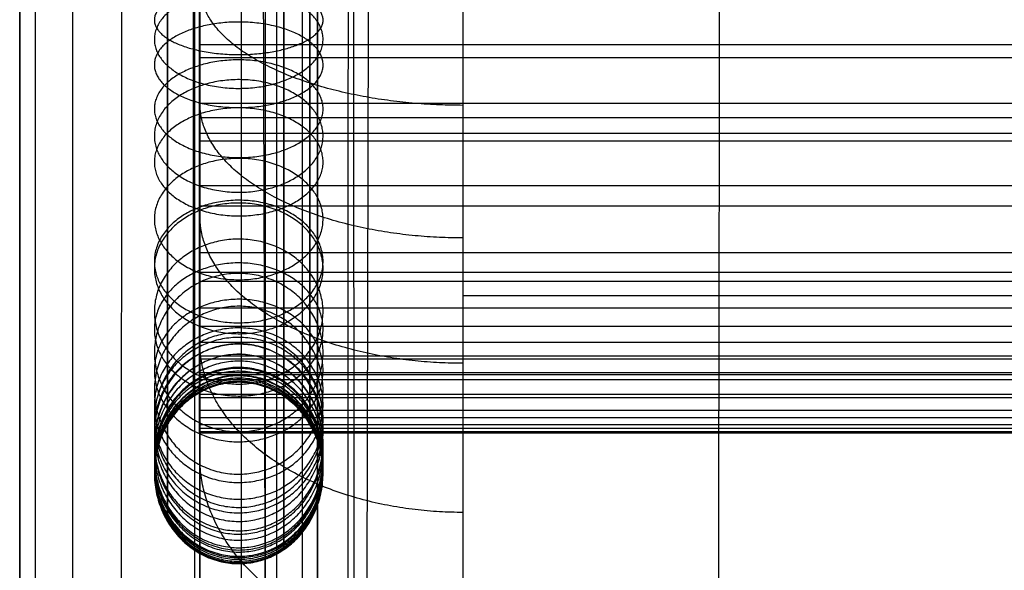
# Model space of a CAD drawing. Header units: millimetres. Extents: x -2235 to -985, y -1831 to -1204.
# Tile 11 of 56: x -2235 to -2197, y -1316 to -1295. Entities that reach past the tile are written whole.
import ezdxf

# ---------------------------------------------------------------- set-up
doc = ezdxf.new("R2010")
doc.units = ezdxf.units.MM
for name, color, linetype, true_color in [('Calque 05', 7, 'Continuous', 0xb87b24), ('Calque 06', 7, 'Continuous', 0xffe4b0), ('Calque 07', 7, 'Continuous', 0xfafafa), ('Calque 08', 7, 'Continuous', 0x985001)]:
    doc.layers.add(name, color=color, linetype=linetype, true_color=true_color)

msp = doc.modelspace()

# ---------------------------------------------------------------- linework, layer by layer
at = {"layer": 'Calque 05'}
for p, q in [((-2227.844, -1264.352, 1210.686), (-2227.844, -1340.275, 1210.686)), ((-992.595, -1297.889, 1380.906), (-2227.844, -1297.889, 1380.906)), ((-992.595, -1299.318, 1289.073), (-2227.844, -1299.318, 1289.073)), ((-992.595, -1303.566, 1375.735), (-2227.844, -1303.566, 1375.735)), ((-992.595, -1304.649, 1295.254), (-2227.844, -1304.649, 1295.254)), ((-992.595, -1306.965, 1369.985), (-2227.844, -1306.965, 1369.985)), ((-992.595, -1307.491, 1299.911), (-2227.844, -1307.491, 1299.911)), ((-992.595, -1308.12, 1354.918), (-2227.844, -1308.12, 1354.918)), ((-992.595, -1308.196, 1312.732), (-2227.844, -1308.196, 1312.732))]:
    msp.add_line(p, q, dxfattribs=at)
for points, knots in [([(-2217.844, -1361.452, 1017.927), (-2217.844, -1357.783, 1092.328), (-2217.844, -1355.995, 1121.531), (-2217.844, -1354.091, 1151.704), (-2217.844, -1352.058, 1183.911), (-2217.844, -1349.893, 1217.223), (-2217.844, -1348.084, 1243.759), (-2217.844, -1346.276, 1270.296), (-2217.844, -1344.825, 1290.055), (-2217.844, -1342.477, 1313.087), (-2217.844, -1340.13, 1336.118), (-2217.844, -1336.885, 1362.42), (-2217.844, -1330.212, 1379.506), (-2217.844, -1323.539, 1396.592), (-2217.844, -1313.437, 1404.461), (-2217.844, -1305.195, 1409.677), (-2217.844, -1296.952, 1414.893), (-2217.844, -1290.568, 1417.457), (-2217.844, -1284.296, 1418.646), (-2217.844, -1278.024, 1419.836), (-2217.844, -1271.865, 1419.652), (-2217.844, -1264.076, 1419.549), (-2217.844, -1256.286, 1419.447), (-2217.844, -1246.866, 1419.426), (-2217.844, -1239.302, 1419.151), (-2217.844, -1231.737, 1418.876), (-2217.844, -1226.029, 1418.348), (-2217.844, -1220.898, 1416.345), (-2217.844, -1215.768, 1414.342), (-2217.844, -1211.216, 1410.865), (-2217.844, -1208.94, 1408.002), (-2217.844, -1206.664, 1405.14), (-2217.844, -1206.664, 1402.893), (-2217.844, -1206.71, 1397.526), (-2217.844, -1206.723, 1396.024), (-2217.844, -1206.74, 1394.278), (-2217.844, -1206.786, 1384.169)], [3.095105, 3.095105, 3.095105, 3.095105, 48.97555, 48.97555, 48.97555, 97.951101, 97.951101, 97.951101, 146.926651, 146.926651, 146.926651, 195.902201, 195.902201, 195.902201, 244.877751, 244.877751, 244.877751, 293.853302, 293.853302, 293.853302, 342.828852, 342.828852, 342.828852, 391.804402, 391.804402, 391.804402, 440.779952, 440.779952, 440.779952, 489.755503, 489.755503, 489.755503, 538.731053, 538.731053, 538.731053, 552.437561, 552.437561, 552.437561, 552.437561]), ([(-2227.844, -1352.156, 1003.308), (-2227.844, -1351.113, 1024.622), (-2227.844, -1348.982, 1067.769), (-2227.844, -1345.858, 1124.043), (-2227.844, -1342.771, 1172.123), (-2227.844, -1340.397, 1209.109), (-2227.844, -1338.079, 1243.676), (-2227.844, -1336.282, 1269.577), (-2227.844, -1334.691, 1289.212), (-2227.844, -1333.464, 1302.817), (-2227.844, -1332.085, 1316.634), (-2227.844, -1330.518, 1330.582), (-2227.844, -1328.6, 1344.41), (-2227.844, -1326.605, 1355.508), (-2227.844, -1324.653, 1363.95), (-2227.844, -1323.139, 1369.458), (-2227.844, -1321.455, 1374.557), (-2227.844, -1319.236, 1380.007), (-2227.844, -1316.043, 1385.96), (-2227.844, -1311.759, 1391.623), (-2227.844, -1307.031, 1396.188), (-2227.844, -1302.443, 1399.607), (-2227.844, -1297.882, 1402.486), (-2227.844, -1293.865, 1404.755), (-2227.844, -1290.1, 1406.519), (-2227.844, -1286.823, 1407.751), (-2227.844, -1283.636, 1408.619), (-2227.844, -1279.36, 1409.383), (-2227.844, -1274.638, 1409.632), (-2227.844, -1269.542, 1409.628), (-2227.844, -1265.049, 1409.559), (-2227.844, -1260.307, 1409.503), (-2227.844, -1253.57, 1409.44), (-2227.844, -1246.979, 1409.363), (-2227.844, -1240.535, 1409.199), (-2227.844, -1236.367, 1409.031), (-2227.844, -1232.593, 1408.759), (-2227.844, -1229.54, 1408.377), (-2227.844, -1227.238, 1407.898), (-2227.844, -1225.679, 1407.448), (-2227.844, -1224.556, 1407.051), (-2227.844, -1223.486, 1406.595), (-2227.844, -1222.125, 1405.928), (-2227.844, -1220.584, 1405.023), (-2227.844, -1218.91, 1403.833), (-2227.844, -1217.857, 1402.929), (-2227.844, -1217.272, 1402.345), (-2227.844, -1217.087, 1402.149), (-2227.844, -1216.907, 1401.949), (-2227.844, -1216.778, 1401.793), (-2227.844, -1216.701, 1401.692), (-2227.844, -1216.676, 1401.655), (-2227.844, -1216.577, 1401.543), (-2227.844, -1216.869, 1401.478), (-2227.844, -1216.651, 1401.018), (-2227.844, -1216.765, 1400.641), (-2227.844, -1216.672, 1400.099), (-2227.844, -1216.717, 1399.619), (-2227.844, -1216.688, 1398.935), (-2227.844, -1216.712, 1398.275), (-2227.844, -1216.71, 1397.601), (-2227.844, -1216.723, 1396.361), (-2227.844, -1216.732, 1394.834), (-2227.844, -1216.744, 1393.022), (-2227.844, -1216.751, 1391.662), (-2227.844, -1216.758, 1390.303), (-2227.844, -1216.764, 1388.944), (-2227.844, -1216.771, 1387.584), (-2227.844, -1216.776, 1386.431), (-2227.844, -1216.78, 1385.731), (-2227.844, -1216.781, 1385.484)], [1.55793, 1.55793, 1.55793, 1.55793, 65.578378, 131.156756, 170.636368, 210.115981, 242.343054, 274.570126, 288.00486, 301.439594, 315.55105, 329.662505, 343.544123, 357.425742, 363.479794, 369.533845, 374.557936, 379.582027, 387.177371, 394.772715, 400.808875, 406.845035, 411.914715, 416.984395, 420.68078, 424.377166, 427.478486, 430.579807, 437.393189, 441.633605, 445.874022, 450.869508, 455.864995, 466.083635, 470.643146, 475.202656, 478.598067, 481.993477, 484.426993, 485.643751, 486.860509, 487.997049, 489.13359, 491.406671, 493.349897, 495.293123, 495.561969, 495.830814, 496.09966, 496.368505, 496.440856, 496.477031, 496.513206, 496.794782, 497.106553, 497.608848, 498.111143, 498.613438, 499.115733, 500.120323, 500.622618, 501.124914, 503.843599, 505.202941, 506.562283, 507.921626, 509.280968, 510.640311, 511.999653, 512.740839, 512.740839, 512.740839, 512.740839]), ([(-2227.844, -1216.781, 1385.484), (-2227.844, -1232.648, 1387.1), (-2227.844, -1278.615, 1388.177), (-2227.844, -1283.966, 1387.56), (-2227.844, -1290.258, 1385.39), (-2227.844, -1298.286, 1381.051), (-2227.844, -1303.927, 1375.844), (-2227.844, -1307.399, 1369.985), (-2227.844, -1308.267, 1364.127), (-2227.844, -1308.252, 1303.016), (-2227.844, -1307.9, 1300.204), (-2227.844, -1305.088, 1295.634), (-2227.844, -1299.64, 1288.78), (-2227.844, -1292.259, 1283.684), (-2227.844, -1285.405, 1282.278), (-2227.844, -1268.884, 1282.102), (-2227.844, -1266.424, 1282.102), (-2227.844, -1263.963, 1281.047), (-2227.844, -1263.288, 1277.161), (-2227.844, -1264.561, 1217.144), (-2227.844, -1265.834, 1001.931)], [-943.795666, -943.795666, -943.795666, -943.795666, -899.07462, -846.187878, -793.301135, -740.414393, -687.527651, -634.640908, -581.754166, -528.867424, -475.980681, -423.093939, -370.207197, -317.320454, -264.433712, -211.546969, -158.660227, -105.773485, -52.886742, -6.110881, -6.110881, -6.110881, -6.110881]), ([(-2225.504, -1267.277, 1001.458), (-2225.488, -1273.153, 1001.458), (-2225.472, -1279.029, 1001.458), (-2225.456, -1284.905, 1001.458), (-2225.421, -1297.561, 1001.458), (-2225.385, -1310.218, 1001.458), (-2225.349, -1322.874, 1001.458), (-2225.322, -1332.564, 1001.458), (-2225.294, -1342.255, 1001.458), (-2225.266, -1351.945, 1001.458)], [68.502992, 68.502992, 68.502992, 68.502992, 86.130901, 86.130901, 86.130901, 124.100536, 124.100536, 124.100536, 153.171399, 153.171399, 153.171399, 153.171399]), ([(-2228.048, -1277.884, 977.852), (-2228.048, -1282.635, 977.863), (-2228.048, -1287.387, 977.873), (-2228.048, -1292.138, 977.882), (-2228.048, -1302.211, 977.901), (-2228.048, -1312.284, 977.917), (-2228.048, -1322.357, 977.932), (-2228.048, -1343.092, 977.963), (-2228.048, -1363.826, 977.995), (-2228.048, -1384.56, 978.025), (-2228.048, -1405.29, 978.055), (-2228.048, -1446.749, 978.102), (-2228.048, -1488.207, 978.145), (-2228.048, -1508.935, 978.145), (-2228.048, -1520.235, 978.145), (-2228.048, -1531.536, 978.138), (-2228.048, -1542.837, 978.129)], [13.978581, 13.978581, 13.978581, 13.978581, 25.144572, 25.144572, 25.144572, 48.817195, 48.817195, 48.817195, 97.545668, 97.545668, 97.545668, 146.262487, 194.976432, 194.976432, 194.976432, 221.534044, 221.534044, 221.534044, 221.534044]), ([(-2228.048, -1277.884, 898.12), (-2228.048, -1282.636, 898.121), (-2228.048, -1287.387, 898.122), (-2228.048, -1292.138, 898.123), (-2228.048, -1302.211, 898.125), (-2228.048, -1312.284, 898.127), (-2228.048, -1322.357, 898.129), (-2228.048, -1343.092, 898.133), (-2228.048, -1363.826, 898.137), (-2228.048, -1384.56, 898.141), (-2228.048, -1426.019, 898.149), (-2228.048, -1467.477, 898.157), (-2228.048, -1508.935, 898.165), (-2228.048, -1520.235, 898.167), (-2228.048, -1531.536, 898.169), (-2228.048, -1542.837, 898.171)], [13.992431, 13.992431, 13.992431, 13.992431, 25.158368, 25.158368, 25.158368, 48.831036, 48.831036, 48.831036, 97.559103, 97.559103, 97.559103, 194.990008, 194.990008, 194.990008, 221.547532, 221.547532, 221.547532, 221.547532]), ([(-2226.273, -1277.884, 893.106), (-2226.273, -1282.636, 893.106), (-2226.273, -1287.387, 893.106), (-2226.273, -1292.138, 893.107), (-2226.272, -1302.211, 893.107), (-2226.272, -1312.284, 893.108), (-2226.271, -1322.357, 893.108), (-2226.27, -1343.092, 893.109), (-2226.269, -1363.826, 893.111), (-2226.268, -1384.56, 893.112), (-2226.267, -1426.019, 893.114), (-2226.264, -1467.477, 893.116), (-2226.262, -1508.935, 893.119), (-2226.262, -1520.235, 893.119), (-2226.261, -1531.536, 893.12), (-2226.261, -1542.837, 893.121)], [13.992431, 13.992431, 13.992431, 13.992431, 25.158368, 25.158368, 25.158368, 48.831036, 48.831036, 48.831036, 97.559103, 97.559103, 97.559103, 194.990008, 194.990008, 194.990008, 221.547519, 221.547519, 221.547519, 221.547519]), ([(-2221.946, -1542.837, 891.029), (-2221.948, -1531.536, 891.029), (-2221.95, -1520.235, 891.029), (-2221.952, -1508.935, 891.029), (-2221.958, -1467.477, 891.029), (-2221.965, -1426.019, 891.029), (-2221.972, -1384.56, 891.029), (-2221.975, -1363.826, 891.029), (-2221.978, -1343.092, 891.029), (-2221.982, -1322.357, 891.029), (-2221.984, -1312.284, 891.029), (-2221.985, -1302.211, 891.029), (-2221.987, -1292.138, 891.029), (-2221.988, -1287.387, 891.029), (-2221.989, -1282.636, 891.029), (-2221.989, -1277.884, 891.029)], [-221.547491, -221.547491, -221.547491, -221.547491, -194.990008, -194.990008, -194.990008, -97.559103, -97.559103, -97.559103, -48.831036, -48.831036, -48.831036, -25.158368, -25.158368, -25.158368, -13.992431, -13.992431, -13.992431, -13.992431]), ([(-2208.095, -1285.497, 1001.279), (-2208.098, -1287.693, 1001.284), (-2208.102, -1289.889, 1001.288), (-2208.106, -1292.085, 1001.292), (-2208.122, -1302.164, 1001.312), (-2208.138, -1312.241, 1001.328), (-2208.152, -1322.315, 1001.343), (-2208.181, -1343.05, 1001.374), (-2208.207, -1363.783, 1001.405), (-2208.232, -1384.521, 1001.435), (-2208.256, -1405.256, 1001.465), (-2208.302, -1446.718, 1001.511), (-2208.326, -1488.184, 1001.553), (-2208.326, -1508.935, 1001.554), (-2208.326, -1520.24, 1001.553), (-2208.323, -1531.54, 1001.547), (-2208.316, -1542.837, 1001.537)], [19.987618, 19.987618, 19.987618, 19.987618, 25.144572, 25.144572, 25.144572, 48.817195, 48.817195, 48.817195, 97.545668, 97.545668, 97.545668, 146.262487, 194.976432, 194.976432, 194.976432, 221.515367, 221.515367, 221.515367, 221.515367])]:
    msp.add_open_spline(points, degree=3, knots=knots, dxfattribs=at)
for points, weights, knots in [([(-2224.915, -1358.963, 1008.885), (-2224.915, -1358.003, 1028.463), (-2224.915, -1355.947, 1069.869), (-2224.915, -1352.916, 1124.472), (-2224.915, -1349.827, 1172.579), (-2224.915, -1347.452, 1209.57), (-2224.915, -1345.133, 1244.153), (-2224.915, -1343.334, 1270.09), (-2224.915, -1341.736, 1289.814), (-2224.915, -1340.503, 1303.488), (-2224.915, -1339.117, 1317.368), (-2224.915, -1337.536, 1331.446), (-2224.915, -1335.588, 1345.5), (-2224.915, -1333.543, 1356.886), (-2224.915, -1331.513, 1365.671), (-2224.915, -1329.916, 1371.481), (-2224.915, -1328.106, 1376.973), (-2224.915, -1325.642, 1383.029), (-2224.915, -1322.039, 1389.76), (-2224.915, -1317.085, 1396.318), (-2224.915, -1311.605, 1401.606), (-2224.915, -1306.394, 1405.478), (-2224.915, -1301.535, 1408.541), (-2224.915, -1297.144, 1411.027), (-2224.915, -1292.872, 1413.031), (-2224.915, -1289.024, 1414.481), (-2224.915, -1285.19, 1415.528), (-2224.915, -1280.059, 1416.439), (-2224.915, -1274.766, 1416.703), (-2224.915, -1269.462, 1416.7), (-2224.915, -1264.936, 1416.628), (-2224.915, -1260.245, 1416.574), (-2224.915, -1253.494, 1416.511), (-2224.915, -1246.869, 1416.433), (-2224.915, -1240.311, 1416.267), (-2224.915, -1236.009, 1416.094), (-2224.915, -1231.932, 1415.802), (-2224.915, -1228.441, 1415.369), (-2224.915, -1225.582, 1414.78), (-2224.915, -1223.529, 1414.189), (-2224.915, -1221.991, 1413.646), (-2224.915, -1220.53, 1413.024), (-2224.915, -1218.741, 1412.144), (-2224.915, -1216.741, 1410.97), (-2224.915, -1214.568, 1409.425), (-2224.915, -1213.116, 1408.189), (-2224.915, -1212.207, 1407.282), (-2224.915, -1211.89, 1406.947), (-2224.915, -1211.561, 1406.58), (-2224.915, -1211.272, 1406.235), (-2224.915, -1211.033, 1405.929), (-2224.915, -1210.924, 1405.748), (-2224.915, -1210.308, 1405.185), (-2224.915, -1209.249, 1399.833), (-2224.915, -1209.928, 1402.588), (-2224.915, -1209.447, 1399.886), (-2224.915, -1209.742, 1400.698), (-2224.915, -1209.565, 1399.336), (-2224.915, -1209.674, 1399.117), (-2224.915, -1209.61, 1398.109), (-2224.915, -1209.643, 1397.558), (-2224.915, -1209.646, 1396.287), (-2224.915, -1209.663, 1394.804), (-2224.915, -1209.67, 1392.975), (-2224.915, -1209.68, 1391.63), (-2224.915, -1209.685, 1390.265), (-2224.915, -1209.693, 1388.911), (-2224.915, -1209.699, 1387.551), (-2224.915, -1209.706, 1386.125), (-2224.915, -1209.71, 1385.152), (-2224.915, -1209.712, 1384.632)], [0.853553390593, 0.853553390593, 0.853553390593, 0.853553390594, 0.853553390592, 0.853553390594, 0.853553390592, 0.853553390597, 0.853553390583, 0.853553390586, 0.853553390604, 0.853553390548, 0.853553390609, 0.853553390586, 0.853553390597, 0.853553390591, 0.853553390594, 0.853553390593, 0.853553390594, 0.853553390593, 0.853553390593, 0.853553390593, 0.853553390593, 0.853553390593, 0.853553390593, 0.853553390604, 0.853553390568, 0.853553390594, 0.853553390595, 0.853553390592, 0.853553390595, 0.853553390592, 0.853553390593, 0.853553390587, 0.853553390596, 0.853553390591, 0.853553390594, 0.853553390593, 0.853553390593, 0.853553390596, 0.853553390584, 0.853553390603, 0.853553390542, 0.853553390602, 0.85355339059, 0.853553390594, 0.853553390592, 0.853553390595, 0.853553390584, 0.853553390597, 0.853553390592, 0.853553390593, 0.853553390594, 0.853553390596, 0.853553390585, 0.853553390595, 0.853553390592, 0.853553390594, 0.853553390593, 0.853553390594, 0.853553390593, 0.853553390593, 0.853553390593, 0.853553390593, 0.853553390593, 0.853553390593, 0.853553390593, 0.853553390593, 0.853553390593, 0.853553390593, 0.853553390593], [6.795382, 6.795382, 6.795382, 6.795382, 65.578378, 131.156756, 170.636368, 210.115981, 242.343054, 274.570126, 288.00486, 301.439594, 315.55105, 329.662505, 343.544123, 357.425742, 363.479794, 369.533845, 374.557936, 379.582027, 387.177371, 394.772715, 400.808875, 406.845035, 411.914715, 416.984395, 420.68078, 424.377166, 427.478486, 430.579807, 437.393189, 441.633605, 445.874022, 450.869508, 455.864995, 466.083635, 470.643146, 475.202656, 478.598067, 481.993477, 484.426993, 485.643751, 486.860509, 487.997049, 489.13359, 491.406671, 493.349897, 495.293123, 495.561969, 495.830814, 496.09966, 496.368505, 496.440856, 496.477031, 496.513206, 496.794782, 497.106553, 497.608848, 498.111143, 498.613438, 499.115733, 500.120323, 500.622618, 501.124914, 503.843599, 505.202941, 506.562283, 507.921626, 509.280968, 510.640311, 511.999653, 513.560856, 513.560856, 513.560856, 513.560856]), ([(-2222.203, -1280.096, 994.395), (-2222.206, -1284.097, 994.401), (-2222.208, -1288.099, 994.407), (-2222.21, -1292.1, 994.412), (-2222.216, -1302.176, 994.424), (-2222.222, -1312.252, 994.434), (-2222.227, -1322.327, 994.443), (-2222.237, -1343.056, 994.462), (-2222.246, -1363.791, 994.483), (-2222.255, -1384.533, 994.503), (-2222.264, -1405.261, 994.523), (-2222.28, -1446.715, 994.55), (-2222.288, -1488.19, 994.583), (-2222.288, -1508.935, 994.584), (-2222.288, -1520.239, 994.583), (-2222.287, -1531.539, 994.578), (-2222.285, -1542.837, 994.571)], [0.8538850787, 0.85394603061, 0.854005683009, 0.854063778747, 0.854210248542, 0.85434626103, 0.854472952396, 0.854733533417, 0.854961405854, 0.855174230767, 0.855386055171, 0.855790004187, 0.856004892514, 0.856004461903, 0.856004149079, 0.855971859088, 0.85591737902], [15.74508, 15.74508, 15.74508, 15.74508, 25.144572, 25.144572, 25.144572, 48.817195, 48.817195, 48.817195, 97.545668, 97.545668, 97.545668, 146.262487, 194.976432, 194.976432, 194.976432, 221.521035, 221.521035, 221.521035, 221.521035])]:
    msp.add_rational_spline(points, weights, degree=3, knots=knots, dxfattribs=at)
for points, degree in [([(-2227.844, -1265.834, 1001.931), (-2227.844, -1292.728, 1002.017), (-2227.844, -1319.623, 1002.102), (-2227.844, -1346.518, 1002.188)], 3), ([(-1002.595, -1305.195, 1409.677), (-1610.219, -1305.195, 1409.677), (-2217.844, -1305.195, 1409.677)], 2)]:
    msp.add_open_spline(points, degree=degree, dxfattribs=at)
for points, weights in [([(-2217.844, -1297.96, 1413.83), (-2227.844, -1297.96, 1413.83), (-2227.844, -1293.431, 1404.914)], [1, 0.707106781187, 1]), ([(-2217.844, -1302.997, 1411.029), (-2227.844, -1302.997, 1411.029), (-2227.844, -1297.86, 1402.45)], [1, 0.707106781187, 1]), ([(-2217.844, -1307.759, 1407.999), (-2227.844, -1307.759, 1407.999), (-2227.844, -1302.136, 1399.729)], [1, 0.707106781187, 1]), ([(-2217.844, -1313.426, 1403.708), (-2227.844, -1313.426, 1403.708), (-2227.844, -1306.948, 1396.089)], [1, 0.707106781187, 1]), ([(-2217.844, -1318.704, 1398.593), (-2227.844, -1318.704, 1398.593), (-2227.844, -1311.28, 1391.892)], [1, 0.707106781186, 1])]:
    msp.add_rational_spline(points, weights, degree=2, dxfattribs=at)
at = {"layer": 'Calque 06'}
for p, q in [((-2232.683, -1223.062, 906.934), (-2232.683, -1409.06, 906.934)), ((-2225.365, -1227.21, 906.934), (-2225.365, -1409.06, 906.934)), ((-2223.365, -1227.21, 904.978), (-2223.365, -1409.06, 904.978)), ((-2223.365, -1520.06, 887.375), (-2223.365, -1227.21, 887.375)), ((-2223.365, -1227.21, 897.154), (-2223.365, -1520.06, 897.154))]:
    msp.add_line(p, q, dxfattribs=at)
for points in [[(-2234.683, -1223.062, 904.978), (-2234.683, -1316.061, 904.978), (-2234.683, -1409.06, 904.978)], [(-2234.097, -1223.062, 906.361), (-2234.097, -1316.061, 906.361), (-2234.097, -1409.06, 906.361)], [(-2223.951, -1227.21, 906.361), (-2223.951, -1318.135, 906.361), (-2223.951, -1409.06, 906.361)]]:
    msp.add_open_spline(points, degree=2, dxfattribs=at)
for points, knots in [([(-2234.683, -1409.06, 880.524), (-2234.683, -1370.913, 880.606), (-2234.683, -1332.766, 880.688), (-2234.683, -1294.618, 880.771), (-2234.683, -1287.498, 880.788), (-2234.683, -1276.538, 878.811), (-2234.683, -1263.238, 872.301), (-2234.683, -1251.263, 863.198), (-2234.683, -1240.221, 848.077), (-2234.683, -1236.643, 833.737), (-2234.683, -1236.284, 826.499), (-2234.683, -1234.757, 796.262), (-2234.683, -1233.229, 766.026), (-2234.683, -1231.701, 735.789), (-2234.683, -1228.827, 678.901), (-2234.683, -1225.953, 622.013), (-2234.683, -1223.078, 565.125)], [469.724503, 469.724503, 469.724503, 469.724503, 584.167226, 584.167226, 584.167226, 605.525993, 617.047858, 628.569722, 650.799805, 673.029888, 673.029888, 673.029888, 765.896546, 765.896546, 765.896546, 940.617742, 940.617742, 940.617742, 940.617742]), ([(-2221.688, -1409.06, 867.815), (-2221.604, -1370.913, 867.815), (-2221.519, -1332.766, 867.815), (-2221.435, -1294.618, 867.815), (-2221.423, -1289.117, 867.819), (-2221.404, -1280.656, 866.278), (-2221.379, -1270.397, 861.235), (-2221.353, -1261.169, 854.195), (-2221.322, -1252.673, 842.517), (-2221.296, -1249.935, 831.459), (-2221.284, -1249.668, 825.881), (-2221.215, -1248.209, 795.641), (-2221.147, -1246.749, 765.402), (-2221.079, -1245.29, 735.162), (-2220.951, -1242.554, 678.483), (-2220.822, -1239.819, 621.804), (-2220.694, -1237.084, 565.125)], [469.724503, 469.724503, 469.724503, 469.724503, 584.167226, 584.167226, 584.167226, 605.525993, 617.047858, 628.569722, 650.799805, 673.029888, 673.029888, 673.029888, 765.896546, 765.896546, 765.896546, 939.957448, 939.957448, 939.957448, 939.957448])]:
    msp.add_open_spline(points, degree=3, knots=knots, dxfattribs=at)
msp.add_rational_spline([(-2230.877, -1409.06, 871.537), (-2230.852, -1370.913, 871.562), (-2230.827, -1332.766, 871.586), (-2230.802, -1294.618, 871.61), (-2230.799, -1288.643, 871.618), (-2230.793, -1279.45, 869.949), (-2230.786, -1268.3, 864.476), (-2230.779, -1258.268, 856.832), (-2230.769, -1249.026, 844.145), (-2230.762, -1246.041, 832.126), (-2230.758, -1245.748, 826.062), (-2230.738, -1244.269, 795.823), (-2230.718, -1242.789, 765.584), (-2230.698, -1241.31, 735.345), (-2230.661, -1238.534, 678.605), (-2230.623, -1235.758, 621.865), (-2230.585, -1232.982, 565.125)], [0.853553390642, 0.853553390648, 0.853553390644, 0.853553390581, 0.853553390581, 0.853553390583, 0.853553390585, 0.853553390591, 0.853553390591, 0.853553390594, 0.853553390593, 0.853553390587, 0.853553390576, 0.853553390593, 0.853553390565, 0.853553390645, 0.853553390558], degree=3, knots=[469.724503, 469.724503, 469.724503, 469.724503, 584.167226, 584.167226, 584.167226, 605.525993, 617.047858, 628.569722, 650.799805, 673.029888, 673.029888, 673.029888, 765.896546, 765.896546, 765.896546, 940.150829, 940.150829, 940.150829, 940.150829], dxfattribs=at)
at = {"layer": 'Calque 07'}
for points, knots in [([(-2227.849, -1268.564, 1280.828), (-2227.849, -1269.715, 1280.93), (-2227.849, -1270.871, 1280.972), (-2227.849, -1273.18, 1281.047), (-2227.849, -1274.336, 1281.07), (-2227.849, -1277.802, 1281.136), (-2227.849, -1280.114, 1281.146), (-2227.849, -1283.578, 1281.277), (-2227.849, -1284.733, 1281.34), (-2227.849, -1287.033, 1281.559), (-2227.849, -1288.181, 1281.711), (-2227.849, -1291.568, 1282.458), (-2227.849, -1293.733, 1283.37), (-2227.849, -1296.626, 1285.282), (-2227.849, -1297.548, 1285.982), (-2227.849, -1299.329, 1287.454), (-2227.849, -1300.189, 1288.227), (-2227.849, -1302.681, 1290.638), (-2227.849, -1304.256, 1292.337), (-2227.849, -1306.368, 1295.087), (-2227.849, -1307.026, 1296.04), (-2227.849, -1307.888, 1297.545), (-2227.849, -1308.154, 1298.058), (-2227.849, -1308.61, 1299.12), (-2227.849, -1308.798, 1299.669), (-2227.849, -1309.25, 1301.342), (-2227.849, -1309.422, 1302.489), (-2227.849, -1309.681, 1304.785), (-2227.849, -1309.765, 1305.938), (-2227.849, -1309.969, 1309.399), (-2227.849, -1310.041, 1311.71), (-2227.849, -1310.162, 1316.331), (-2227.849, -1310.205, 1318.641), (-2227.849, -1310.31, 1325.575), (-2227.849, -1310.35, 1330.197), (-2227.849, -1310.402, 1339.442), (-2227.849, -1310.417, 1344.064), (-2227.849, -1310.414, 1350.998), (-2227.849, -1310.405, 1353.31), (-2227.849, -1310.325, 1357.931), (-2227.849, -1310.264, 1360.243), (-2227.849, -1309.936, 1364.852), (-2227.849, -1309.66, 1367.158), (-2227.849, -1308.478, 1371.63), (-2227.849, -1307.556, 1373.775), (-2227.849, -1305.754, 1376.736), (-2227.849, -1305.076, 1377.678), (-2227.849, -1303.54, 1379.406), (-2227.849, -1302.682, 1380.186), (-2227.849, -1300.889, 1381.643), (-2227.849, -1299.966, 1382.341), (-2227.849, -1298.09, 1383.689), (-2227.849, -1297.132, 1384.338), (-2227.849, -1295.171, 1385.561), (-2227.849, -1294.166, 1386.135), (-2227.849, -1292.089, 1387.15), (-2227.849, -1291.022, 1387.597), (-2227.849, -1288.849, 1388.386), (-2227.849, -1287.75, 1388.742), (-2227.849, -1286.081, 1389.213), (-2227.849, -1285.519, 1389.349), (-2227.849, -1284.385, 1389.573), (-2227.849, -1283.814, 1389.659), (-2227.849, -1282.091, 1389.856), (-2227.849, -1280.937, 1389.924), (-2227.849, -1278.627, 1390.015), (-2227.849, -1277.472, 1390.038), (-2227.849, -1274.005, 1390.086), (-2227.849, -1271.694, 1390.094), (-2227.849, -1260.137, 1390.107), (-2227.849, -1250.892, 1390.074), (-2227.849, -1237.025, 1389.972), (-2227.849, -1232.402, 1389.933), (-2227.849, -1223.158, 1389.792), (-2227.849, -1218.536, 1389.703), (-2227.849, -1213.919, 1389.48)], [0, 0, 0, 0, 3.46693, 3.46693, 6.93386, 6.93386, 13.86772, 13.86772, 17.334649, 17.334649, 20.801579, 20.801579, 27.735439, 27.735439, 31.202369, 31.202369, 34.669299, 34.669299, 41.603159, 41.603159, 45.070089, 45.070089, 46.803553, 46.803553, 48.537018, 48.537018, 52.003948, 52.003948, 55.470878, 55.470878, 62.404738, 62.404738, 69.338598, 69.338598, 83.206317, 83.206317, 97.074037, 97.074037, 104.007897, 104.007897, 110.941756, 110.941756, 117.875616, 117.875616, 124.809476, 124.809476, 128.276406, 128.276406, 131.743336, 131.743336, 135.210266, 135.210266, 138.677196, 138.677196, 142.144125, 142.144125, 145.611055, 145.611055, 149.077985, 149.077985, 150.81145, 150.81145, 152.544915, 152.544915, 156.011845, 156.011845, 159.478775, 159.478775, 166.412635, 166.412635, 194.148074, 194.148074, 208.015793, 208.015793, 221.883513, 221.883513, 221.883513, 221.883513]), ([(-2227.849, -1214.075, 1344.436), (-2227.849, -1216.177, 1344.31), (-2227.849, -1224.647, 1343.823), (-2227.849, -1239.623, 1343.635), (-2227.849, -1258.984, 1343.59), (-2227.849, -1278.378, 1344.335), (-2227.848, -1295.526, 1345.223), (-2227.849, -1306.204, 1346.485), (-2227.849, -1310.416, 1347.021)], [1260.845842, 1260.845842, 1260.845842, 1260.845842, 1267.059534, 1286.505236, 1305.950939, 1325.396641, 1344.842344, 1357.489351, 1357.489351, 1357.489351, 1357.489351]), ([(-2227.849, -1296.717, 1384.591), (-2227.849, -1297.092, 1370.916), (-2227.848, -1297.952, 1339.628), (-2227.849, -1298.846, 1307.152), (-2227.849, -1299.381, 1287.521)], [-1351.437537, -1351.437537, -1351.437537, -1351.437537, -1319.443472, -1271.751154, -1271.751154, -1271.751154, -1271.751154])]:
    msp.add_open_spline(points, degree=3, knots=knots, dxfattribs=at)
for points in [[(-991.515, -1295.661, 1284.645), (-1609.682, -1295.661, 1284.645), (-2227.849, -1295.661, 1284.645)], [(-991.515, -1296.151, 1384.95), (-1609.682, -1296.151, 1384.95), (-2227.849, -1296.152, 1384.949)], [(-991.515, -1298.438, 1286.718), (-1609.682, -1298.438, 1286.718), (-2227.849, -1298.438, 1286.718)], [(-991.515, -1299.028, 1383.015), (-1609.682, -1299.028, 1383.015), (-2227.849, -1299.028, 1383.015)], [(-991.515, -1301.02, 1289.031), (-1609.682, -1301.02, 1289.031), (-2227.849, -1301.02, 1289.031)], [(-991.515, -1301.785, 1380.915), (-1609.682, -1301.785, 1380.915), (-2227.849, -1301.785, 1380.914)], [(-991.515, -1304.308, 1378.542), (-1609.682, -1304.308, 1378.542), (-2227.849, -1304.308, 1378.542)], [(-991.515, -1305.664, 1294.17), (-1609.682, -1305.664, 1294.17), (-2227.849, -1305.664, 1294.17)], [(-991.515, -1306.355, 1375.75), (-1609.682, -1306.355, 1375.75), (-2227.849, -1306.355, 1375.749)], [(-991.515, -1307.601, 1297.043), (-1609.682, -1307.601, 1297.043), (-2227.849, -1307.601, 1297.043)], [(-991.515, -1308.382, 1298.589), (-1609.682, -1308.382, 1298.589), (-2227.849, -1308.382, 1298.589)], [(-991.515, -1308.949, 1300.226), (-1609.682, -1308.949, 1300.226), (-2227.849, -1308.949, 1300.226)], [(-991.515, -1309.069, 1369.395), (-1609.682, -1309.069, 1369.394), (-2227.849, -1309.069, 1369.394)], [(-991.515, -1309.551, 1303.637), (-1609.682, -1309.551, 1303.637), (-2227.849, -1309.551, 1303.637)], [(-991.515, -1309.833, 1307.092), (-1609.682, -1309.833, 1307.092), (-2227.849, -1309.833, 1307.092)], [(-991.515, -1310.1, 1362.549), (-1609.682, -1310.1, 1362.548), (-2227.849, -1310.1, 1362.548)], [(-991.515, -1310.102, 1314.02), (-1609.682, -1310.102, 1314.02), (-2227.849, -1310.102, 1314.02)], [(-991.515, -1310.24, 1320.952), (-1609.682, -1310.24, 1320.952), (-2227.849, -1310.24, 1320.952)], [(-991.515, -1310.365, 1355.621), (-1609.682, -1310.365, 1355.621), (-2227.849, -1310.365, 1355.621)], [(-991.515, -1310.376, 1334.82), (-1609.682, -1310.376, 1334.819), (-2227.849, -1310.376, 1334.819)], [(-991.515, -1310.415, 1348.687), (-1609.682, -1310.415, 1348.687), (-2227.849, -1310.415, 1348.687)]]:
    msp.add_open_spline(points, degree=2, dxfattribs=at)
at = {"layer": 'Calque 08'}
for points, knots in [([(-2228.079, -1287.693, 1386.429), (-2228.079, -1288.793, 1386.109), (-2228.079, -1290.936, 1385.422), (-2228.079, -1294.07, 1384.057), (-2228.079, -1297.223, 1382.193), (-2228.079, -1299.352, 1380.734), (-2228.079, -1300.335, 1380.017)], [0, 0, 0, 0, 3.363576, 6.758077, 10.778907, 14.416957, 14.416957, 14.416957, 14.416957]), ([(-2223.657, -1288.081, 1387.367), (-2223.657, -1289.2, 1387.039), (-2223.657, -1291.397, 1386.332), (-2223.657, -1294.662, 1384.898), (-2223.657, -1297.886, 1382.981), (-2223.657, -1300.048, 1381.497), (-2223.657, -1301.048, 1380.766)], [0, 0, 0, 0, 3.363576, 6.758077, 10.778907, 14.416957, 14.416957, 14.416957, 14.416957]), ([(-2229.07, -1289.426, 1390.613), (-2229.07, -1290.608, 1390.261), (-2229.07, -1292.995, 1389.484), (-2229.07, -1296.714, 1387.807), (-2229.07, -1300.185, 1385.712), (-2229.07, -1302.457, 1384.141), (-2229.07, -1303.515, 1383.361)], [0, 0, 0, 0, 3.363576, 6.758077, 10.778907, 14.416957, 14.416957, 14.416957, 14.416957]), ([(-2224.648, -1289.814, 1391.55), (-2224.648, -1291.015, 1391.191), (-2224.648, -1293.456, 1390.394), (-2224.648, -1297.307, 1388.647), (-2224.648, -1300.848, 1386.501), (-2224.648, -1303.153, 1384.904), (-2224.648, -1304.227, 1384.11)], [0, 0, 0, 0, 3.363576, 6.758077, 10.778907, 14.416957, 14.416957, 14.416957, 14.416957]), ([(-2228.079, -1308.206, 1307.477), (-2228.079, -1308.135, 1306.807), (-2228.079, -1307.964, 1305.494), (-2228.079, -1307.635, 1304.055), (-2228.079, -1307.267, 1303.058), (-2228.079, -1306.732, 1301.967), (-2228.079, -1305.775, 1300.477), (-2228.079, -1304.132, 1298.397), (-2228.079, -1301.683, 1295.787), (-2228.079, -1299.019, 1293.368), (-2228.079, -1296.657, 1291.565), (-2228.079, -1295.065, 1290.506), (-2228.079, -1293.612, 1289.714), (-2228.079, -1292.589, 1289.287), (-2228.079, -1292.047, 1289.09)], [0, 0, 0, 0, 2.126129, 4.2581, 5.290612, 6.369758, 8.728664, 11.155487, 14.782753, 19.637137, 22.040225, 23.926801, 25.746361, 27.623364, 27.623364, 27.623364, 27.623364]), ([(-2223.657, -1309.257, 1307.304), (-2223.657, -1309.183, 1306.618), (-2223.657, -1309.005, 1305.264), (-2223.657, -1308.644, 1303.715), (-2223.657, -1308.216, 1302.594), (-2223.657, -1307.621, 1301.408), (-2223.657, -1306.609, 1299.848), (-2223.657, -1304.902, 1297.699), (-2223.657, -1302.396, 1295.038), (-2223.657, -1299.675, 1292.572), (-2223.657, -1297.242, 1290.722), (-2223.657, -1295.574, 1289.62), (-2223.657, -1294.017, 1288.781), (-2223.657, -1292.924, 1288.331), (-2223.657, -1292.35, 1288.125)], [0, 0, 0, 0, 2.126129, 4.2581, 5.290612, 6.369758, 8.728664, 11.155487, 14.782753, 19.637137, 22.040225, 23.926801, 25.746361, 27.623364, 27.623364, 27.623364, 27.623364]), ([(-2229.07, -1312.899, 1306.706), (-2229.07, -1312.814, 1305.964), (-2229.07, -1312.608, 1304.466), (-2229.07, -1312.135, 1302.535), (-2229.07, -1311.502, 1300.987), (-2229.07, -1310.702, 1299.47), (-2229.07, -1309.498, 1297.667), (-2229.07, -1307.571, 1295.282), (-2229.07, -1304.867, 1292.442), (-2229.07, -1301.945, 1289.816), (-2229.07, -1299.264, 1287.802), (-2229.07, -1297.34, 1286.553), (-2229.07, -1295.418, 1285.548), (-2229.07, -1294.08, 1285.019), (-2229.07, -1293.397, 1284.784)], [0, 0, 0, 0, 2.126129, 4.2581, 5.290612, 6.369758, 8.728664, 11.155487, 14.782753, 19.637137, 22.040225, 23.926801, 25.746361, 27.623364, 27.623364, 27.623364, 27.623364]), ([(-2224.648, -1313.95, 1306.533), (-2224.648, -1313.862, 1305.775), (-2224.648, -1313.648, 1304.235), (-2224.648, -1313.143, 1302.195), (-2224.648, -1312.451, 1300.523), (-2224.648, -1311.591, 1298.91), (-2224.648, -1310.332, 1297.037), (-2224.648, -1308.341, 1294.585), (-2224.648, -1305.581, 1291.692), (-2224.648, -1302.6, 1289.021), (-2224.648, -1299.848, 1286.959), (-2224.648, -1297.849, 1285.667), (-2224.648, -1295.823, 1284.615), (-2224.648, -1294.414, 1284.063), (-2224.648, -1293.7, 1283.819)], [0, 0, 0, 0, 2.126129, 4.2581, 5.290612, 6.369758, 8.728664, 11.155487, 14.782753, 19.637137, 22.040225, 23.926801, 25.746361, 27.623364, 27.623364, 27.623364, 27.623364]), ([(-2228.079, -1300.335, 1380.017), (-2228.079, -1300.947, 1379.57), (-2228.079, -1302.084, 1378.709), (-2228.079, -1303.55, 1377.362), (-2228.079, -1304.891, 1375.718), (-2228.079, -1306.131, 1373.714), (-2228.079, -1307, 1371.847), (-2228.079, -1307.58, 1370.225), (-2228.079, -1308.098, 1368.336), (-2228.079, -1308.532, 1365.742), (-2228.079, -1308.706, 1363.562), (-2228.079, -1308.773, 1362.453)], [0, 0, 0, 0, 2.263924, 4.44606, 6.857116, 9.539679, 12.222338, 13.661336, 15.349602, 18.737783, 22.111598, 22.111598, 22.111598, 22.111598]), ([(-2223.657, -1301.048, 1380.766), (-2223.657, -1301.67, 1380.311), (-2223.657, -1302.844, 1379.419), (-2223.657, -1304.408, 1377.967), (-2223.657, -1305.828, 1376.204), (-2223.657, -1307.119, 1374.099), (-2223.657, -1308.021, 1372.142), (-2223.657, -1308.626, 1370.433), (-2223.657, -1309.159, 1368.455), (-2223.657, -1309.599, 1365.776), (-2223.657, -1309.773, 1363.56), (-2223.657, -1309.84, 1362.44)], [0, 0, 0, 0, 2.263924, 4.44606, 6.857116, 9.539679, 12.222338, 13.661336, 15.349602, 18.737783, 22.111598, 22.111598, 22.111598, 22.111598]), ([(-2229.07, -1303.515, 1383.361), (-2229.07, -1304.172, 1382.875), (-2229.07, -1305.474, 1381.877), (-2229.07, -1307.379, 1380.061), (-2229.07, -1309.075, 1377.89), (-2229.07, -1310.542, 1375.433), (-2229.07, -1311.56, 1373.167), (-2229.07, -1312.245, 1371.153), (-2229.07, -1312.836, 1368.865), (-2229.07, -1313.297, 1365.895), (-2229.07, -1313.47, 1363.551), (-2229.07, -1313.537, 1362.393)], [0, 0, 0, 0, 2.263924, 4.44606, 6.857116, 9.539679, 12.222338, 13.661336, 15.349602, 18.737783, 22.111598, 22.111598, 22.111598, 22.111598]), ([(-2224.648, -1304.227, 1384.11), (-2224.648, -1304.895, 1383.615), (-2224.648, -1306.234, 1382.587), (-2224.648, -1308.237, 1380.665), (-2224.648, -1310.012, 1378.376), (-2224.648, -1311.53, 1375.818), (-2224.648, -1312.582, 1373.463), (-2224.648, -1313.291, 1371.361), (-2224.648, -1313.898, 1368.983), (-2224.648, -1314.365, 1365.93), (-2224.648, -1314.537, 1363.549), (-2224.648, -1314.604, 1362.379)], [0, 0, 0, 0, 2.263924, 4.44606, 6.857116, 9.539679, 12.222338, 13.661336, 15.349602, 18.737783, 22.111598, 22.111598, 22.111598, 22.111598]), ([(-2228.079, -1308.596, 1313.705), (-2228.079, -1308.556, 1312.647), (-2228.079, -1308.462, 1310.542), (-2228.079, -1308.31, 1308.476), (-2228.079, -1308.206, 1307.477)], [0, 0, 0, 0, 3.166542, 6.333306, 6.333306, 6.333306, 6.333306]), ([(-2228.079, -1309.017, 1348.356), (-2228.079, -1309.016, 1347.413), (-2228.079, -1309.009, 1343.766), (-2228.079, -1308.979, 1335.943), (-2228.079, -1308.902, 1327.06), (-2228.079, -1308.764, 1319.153), (-2228.079, -1308.661, 1315.426), (-2228.079, -1308.596, 1313.705)], [0, 0, 0, 0, 2.79077, 10.784625, 23.136609, 29.075445, 34.224255, 34.224255, 34.224255, 34.224255]), ([(-2228.079, -1308.773, 1362.453), (-2228.079, -1308.839, 1361.366), (-2228.079, -1308.93, 1359.039), (-2228.079, -1309.016, 1354.337), (-2228.079, -1309.019, 1350.73), (-2228.079, -1309.017, 1348.356)], [0, 0, 0, 0, 3.338672, 7.021487, 14.042486, 14.042486, 14.042486, 14.042486]), ([(-2223.657, -1309.658, 1313.6), (-2223.657, -1309.617, 1312.537), (-2223.657, -1309.521, 1310.419), (-2223.657, -1309.366, 1308.327), (-2223.657, -1309.257, 1307.304)], [0, 0, 0, 0, 3.166542, 6.333306, 6.333306, 6.333306, 6.333306]), ([(-2223.657, -1310.081, 1348.286), (-2223.657, -1310.081, 1347.342), (-2223.657, -1310.074, 1343.694), (-2223.657, -1310.043, 1335.868), (-2223.657, -1309.966, 1326.98), (-2223.657, -1309.827, 1319.064), (-2223.657, -1309.723, 1315.328), (-2223.657, -1309.658, 1313.6)], [0, 0, 0, 0, 2.79077, 10.784625, 23.136609, 29.075445, 34.224255, 34.224255, 34.224255, 34.224255]), ([(-2223.657, -1309.84, 1362.44), (-2223.657, -1309.906, 1361.338), (-2223.657, -1309.997, 1358.994), (-2223.657, -1310.081, 1354.274), (-2223.657, -1310.084, 1350.661), (-2223.657, -1310.081, 1348.286)], [0, 0, 0, 0, 3.338672, 7.021487, 14.042486, 14.042486, 14.042486, 14.042486]), ([(-2229.07, -1313.334, 1313.234), (-2229.07, -1313.291, 1312.155), (-2229.07, -1313.19, 1309.992), (-2229.07, -1313.023, 1307.811), (-2229.07, -1312.899, 1306.706)], [0, 0, 0, 0, 3.166542, 6.333306, 6.333306, 6.333306, 6.333306]), ([(-2229.07, -1313.769, 1348.044), (-2229.07, -1313.768, 1347.098), (-2229.07, -1313.761, 1343.445), (-2229.07, -1313.729, 1335.609), (-2229.07, -1313.651, 1326.703), (-2229.07, -1313.509, 1318.754), (-2229.07, -1313.402, 1314.988), (-2229.07, -1313.334, 1313.234)], [0, 0, 0, 0, 2.79077, 10.784625, 23.136609, 29.075445, 34.224255, 34.224255, 34.224255, 34.224255]), ([(-2229.07, -1313.537, 1362.393), (-2229.07, -1313.602, 1361.241), (-2229.07, -1313.69, 1358.837), (-2229.07, -1313.77, 1354.055), (-2229.07, -1313.771, 1350.422), (-2229.07, -1313.769, 1348.044)], [0, 0, 0, 0, 3.338672, 7.021487, 14.042486, 14.042486, 14.042486, 14.042486]), ([(-2224.648, -1314.395, 1313.128), (-2224.648, -1314.352, 1312.045), (-2224.648, -1314.25, 1309.868), (-2224.648, -1314.078, 1307.662), (-2224.648, -1313.95, 1306.533)], [0, 0, 0, 0, 3.166542, 6.333306, 6.333306, 6.333306, 6.333306]), ([(-2224.648, -1314.834, 1347.975), (-2224.648, -1314.833, 1347.028), (-2224.648, -1314.825, 1343.373), (-2224.648, -1314.794, 1335.534), (-2224.648, -1314.715, 1326.623), (-2224.648, -1314.572, 1318.664), (-2224.648, -1314.464, 1314.889), (-2224.648, -1314.395, 1313.128)], [0, 0, 0, 0, 2.79077, 10.784625, 23.136609, 29.075445, 34.224255, 34.224255, 34.224255, 34.224255]), ([(-2224.648, -1314.604, 1362.379), (-2224.648, -1314.669, 1361.213), (-2224.648, -1314.756, 1358.792), (-2224.648, -1314.836, 1353.992), (-2224.648, -1314.836, 1350.353), (-2224.648, -1314.834, 1347.975)], [0, 0, 0, 0, 3.338672, 7.021487, 14.042486, 14.042486, 14.042486, 14.042486])]:
    msp.add_open_spline(points, degree=3, knots=knots, dxfattribs=at)
for points in [[(-2229.07, -1295.422, 1285.592), (-2230.786, -1294.314, 1288.134), (-2228.079, -1293.612, 1289.746), (-2225.373, -1292.91, 1291.357), (-2223.657, -1294.018, 1288.815), (-2221.941, -1295.125, 1286.272), (-2224.648, -1295.828, 1284.661), (-2227.354, -1296.53, 1283.049), (-2229.07, -1295.422, 1285.592)], [(-2229.07, -1296.45, 1387.852), (-2230.786, -1294.877, 1385.538), (-2228.079, -1293.879, 1384.071), (-2225.373, -1292.882, 1382.605), (-2223.657, -1294.455, 1384.918), (-2221.942, -1296.028, 1387.232), (-2224.648, -1297.026, 1388.699), (-2227.354, -1298.023, 1390.165), (-2229.07, -1296.45, 1387.852)], [(-2229.07, -1297.291, 1286.563), (-2230.786, -1295.918, 1288.988), (-2228.079, -1295.048, 1290.525), (-2225.373, -1294.178, 1292.062), (-2223.657, -1295.55, 1289.637), (-2221.941, -1296.923, 1287.212), (-2224.648, -1297.793, 1285.675), (-2227.354, -1298.663, 1284.138), (-2229.07, -1297.291, 1286.563)], [(-2229.07, -1299.083, 1287.71), (-2230.786, -1297.515, 1290.027), (-2228.079, -1296.521, 1291.495), (-2225.373, -1295.527, 1292.964), (-2223.657, -1297.095, 1290.647), (-2221.941, -1298.663, 1288.33), (-2224.648, -1299.658, 1286.862), (-2227.354, -1300.652, 1285.393), (-2229.07, -1299.083, 1287.71)], [(-2229.07, -1300.268, 1385.607), (-2230.786, -1298.462, 1383.45), (-2228.079, -1297.317, 1382.082), (-2225.373, -1296.171, 1380.715), (-2223.657, -1297.978, 1382.872), (-2221.942, -1299.784, 1385.029), (-2224.648, -1300.93, 1386.396), (-2227.354, -1302.075, 1387.764), (-2229.07, -1300.268, 1385.607)], [(-2229.07, -1301.207, 1289.293), (-2230.786, -1299.474, 1291.503), (-2228.079, -1298.375, 1292.904), (-2225.373, -1297.277, 1294.306), (-2223.657, -1299.01, 1292.095), (-2221.941, -1300.743, 1289.885), (-2224.648, -1301.841, 1288.484), (-2227.354, -1302.939, 1287.083), (-2229.07, -1301.207, 1289.293)], [(-2229.07, -1303.515, 1383.361), (-2230.786, -1301.569, 1381.314), (-2228.079, -1300.335, 1380.017), (-2225.373, -1299.101, 1378.719), (-2223.657, -1301.048, 1380.766), (-2221.942, -1302.994, 1382.812), (-2224.648, -1304.227, 1384.11), (-2227.354, -1305.461, 1385.407), (-2229.07, -1303.515, 1383.361)], [(-2229.07, -1305.481, 1381.812), (-2230.786, -1303.385, 1379.901), (-2228.079, -1302.057, 1378.69), (-2225.373, -1300.728, 1377.479), (-2223.657, -1302.824, 1379.39), (-2221.942, -1304.92, 1381.3), (-2224.648, -1306.248, 1382.511), (-2227.354, -1307.577, 1383.723), (-2229.07, -1305.481, 1381.812)], [(-2229.07, -1305.139, 1292.791), (-2230.786, -1303.173, 1294.821), (-2228.079, -1301.927, 1296.107), (-2225.373, -1300.68, 1297.394), (-2223.657, -1302.647, 1295.364), (-2221.941, -1304.613, 1293.335), (-2224.648, -1305.859, 1292.048), (-2227.354, -1307.105, 1290.761), (-2229.07, -1305.139, 1292.791)], [(-2229.07, -1307.269, 1380.087), (-2230.786, -1304.944, 1378.428), (-2228.079, -1303.471, 1377.377), (-2225.373, -1301.997, 1376.325), (-2223.657, -1304.322, 1377.984), (-2221.942, -1306.646, 1379.642), (-2224.648, -1308.12, 1380.694), (-2227.354, -1309.594, 1381.745), (-2229.07, -1307.269, 1380.087)], [(-2229.07, -1307.827, 1295.645), (-2230.786, -1305.692, 1297.516), (-2228.079, -1304.338, 1298.702), (-2225.373, -1302.984, 1299.888), (-2223.657, -1305.12, 1298.017), (-2221.941, -1307.255, 1296.146), (-2224.648, -1308.609, 1294.96), (-2227.354, -1309.963, 1293.774), (-2229.07, -1307.827, 1295.645)], [(-2229.07, -1308.961, 1377.951), (-2230.786, -1306.422, 1376.6), (-2228.079, -1304.812, 1375.743), (-2225.373, -1303.203, 1374.887), (-2223.657, -1305.742, 1376.238), (-2221.942, -1308.281, 1377.589), (-2224.648, -1309.89, 1378.445), (-2227.354, -1311.5, 1379.302), (-2229.07, -1308.961, 1377.951)], [(-2229.07, -1309.484, 1297.716), (-2230.786, -1307.198, 1299.421), (-2228.079, -1305.748, 1300.503), (-2225.373, -1304.299, 1301.584), (-2223.657, -1306.585, 1299.878), (-2221.942, -1308.872, 1298.173), (-2224.648, -1310.321, 1297.091), (-2227.354, -1311.77, 1296.01), (-2229.07, -1309.484, 1297.716)], [(-2229.07, -1310.489, 1375.41), (-2230.786, -1307.796, 1374.358), (-2228.079, -1306.088, 1373.692), (-2225.373, -1304.38, 1373.025), (-2223.657, -1307.074, 1374.077), (-2221.942, -1309.768, 1375.128), (-2224.648, -1311.475, 1375.795), (-2227.354, -1313.183, 1376.462), (-2229.07, -1310.489, 1375.41)], [(-2229.07, -1310.922, 1299.915), (-2230.786, -1308.442, 1301.36), (-2228.079, -1306.87, 1302.276), (-2225.373, -1305.298, 1303.193), (-2223.657, -1307.778, 1301.747), (-2221.942, -1310.258, 1300.302), (-2224.648, -1311.83, 1299.386), (-2227.354, -1313.402, 1298.47), (-2229.07, -1310.922, 1299.915)], [(-2229.07, -1311.691, 1372.729), (-2230.786, -1308.887, 1371.975), (-2228.079, -1307.11, 1371.497), (-2225.373, -1305.333, 1371.019), (-2223.657, -1308.136, 1371.773), (-2221.942, -1310.94, 1372.527), (-2224.648, -1312.717, 1373.005), (-2227.354, -1314.495, 1373.483), (-2229.07, -1311.691, 1372.729)], [(-2229.07, -1311.494, 1301.017), (-2230.786, -1308.899, 1302.27), (-2228.079, -1307.254, 1303.065), (-2225.373, -1305.61, 1303.859), (-2223.657, -1308.204, 1302.606), (-2221.942, -1310.799, 1301.353), (-2224.648, -1312.444, 1300.558), (-2227.354, -1314.089, 1299.764), (-2229.07, -1311.494, 1301.017)], [(-2229.07, -1312.198, 1371.236), (-2230.786, -1309.348, 1370.655), (-2228.079, -1307.542, 1370.287), (-2225.373, -1305.735, 1369.919), (-2223.657, -1308.585, 1370.5), (-2221.942, -1311.435, 1371.081), (-2224.648, -1313.241, 1371.449), (-2227.354, -1315.048, 1371.817), (-2229.07, -1312.198, 1371.236)], [(-2229.07, -1311.951, 1302.134), (-2230.786, -1309.246, 1303.16), (-2228.079, -1307.532, 1303.809), (-2225.373, -1305.817, 1304.459), (-2223.657, -1308.522, 1303.434), (-2221.942, -1311.226, 1302.409), (-2224.648, -1312.941, 1301.759), (-2227.354, -1314.656, 1301.109), (-2229.07, -1311.951, 1302.134)], [(-2229.07, -1312.662, 1369.462), (-2230.786, -1309.776, 1369.069), (-2228.079, -1307.947, 1368.819), (-2225.373, -1306.118, 1368.57), (-2223.657, -1309.003, 1368.963), (-2221.942, -1311.889, 1369.356), (-2224.648, -1313.718, 1369.605), (-2227.354, -1315.547, 1369.855), (-2229.07, -1312.662, 1369.462)], [(-2229.07, -1312.565, 1304.454), (-2230.786, -1309.735, 1305.115), (-2228.079, -1307.941, 1305.535), (-2225.373, -1306.147, 1305.954), (-2223.657, -1308.977, 1305.293), (-2221.942, -1311.807, 1304.631), (-2224.648, -1313.601, 1304.212), (-2227.354, -1315.394, 1303.792), (-2229.07, -1312.565, 1304.454)], [(-2229.07, -1312.899, 1306.706), (-2230.786, -1310.026, 1307.178), (-2228.079, -1308.206, 1307.477), (-2225.373, -1306.385, 1307.777), (-2223.657, -1309.257, 1307.304), (-2221.942, -1312.129, 1306.832), (-2224.648, -1313.95, 1306.533), (-2227.354, -1315.771, 1306.233), (-2229.07, -1312.899, 1306.706)], [(-2229.07, -1313.174, 1309.988), (-2230.786, -1310.281, 1310.333), (-2228.079, -1308.448, 1310.552), (-2225.373, -1306.614, 1310.771), (-2223.657, -1309.507, 1310.425), (-2221.942, -1312.399, 1310.08), (-2224.648, -1314.233, 1309.861), (-2227.354, -1316.066, 1309.642), (-2229.07, -1313.174, 1309.988)], [(-2229.07, -1313.249, 1365.898), (-2230.786, -1310.336, 1365.784), (-2228.079, -1308.489, 1365.712), (-2225.373, -1306.642, 1365.639), (-2223.657, -1309.555, 1365.753), (-2221.942, -1312.468, 1365.868), (-2224.648, -1314.315, 1365.94), (-2227.354, -1316.162, 1366.013), (-2229.07, -1313.249, 1365.898)], [(-2229.07, -1313.334, 1313.234), (-2230.786, -1310.434, 1313.522), (-2228.079, -1308.596, 1313.705), (-2225.373, -1306.758, 1313.888), (-2223.657, -1309.658, 1313.6), (-2221.942, -1312.557, 1313.311), (-2224.648, -1314.395, 1313.128), (-2227.354, -1316.233, 1312.945), (-2229.07, -1313.334, 1313.234)], [(-2229.07, -1313.493, 1318.484), (-2230.786, -1310.589, 1318.733), (-2228.079, -1308.749, 1318.89), (-2225.373, -1306.908, 1319.048), (-2223.657, -1309.812, 1318.799), (-2221.941, -1312.715, 1318.551), (-2224.648, -1314.556, 1318.393), (-2227.354, -1316.397, 1318.236), (-2229.07, -1313.493, 1318.484)], [(-2229.07, -1313.537, 1362.393), (-2230.786, -1310.621, 1362.43), (-2228.079, -1308.773, 1362.453), (-2225.373, -1306.925, 1362.477), (-2223.657, -1309.84, 1362.44), (-2221.942, -1312.756, 1362.403), (-2224.648, -1314.604, 1362.379), (-2227.354, -1316.452, 1362.356), (-2229.07, -1313.537, 1362.393)], [(-2229.07, -1313.606, 1324.527), (-2230.786, -1310.701, 1324.754), (-2228.079, -1308.859, 1324.898), (-2225.373, -1307.017, 1325.041), (-2223.657, -1309.923, 1324.815), (-2221.941, -1312.828, 1324.588), (-2224.648, -1314.67, 1324.444), (-2227.354, -1316.512, 1324.301), (-2229.07, -1313.606, 1324.527)], [(-2229.07, -1313.675, 1358.958), (-2230.786, -1310.762, 1359.074), (-2228.079, -1308.915, 1359.148), (-2225.373, -1307.068, 1359.221), (-2223.657, -1309.981, 1359.105), (-2221.942, -1312.894, 1358.989), (-2224.648, -1314.741, 1358.916), (-2227.354, -1316.587, 1358.842), (-2229.07, -1313.675, 1358.958)], [(-2229.07, -1313.73, 1337.084), (-2230.786, -1310.823, 1337.288), (-2228.079, -1308.979, 1337.417), (-2225.373, -1307.136, 1337.546), (-2223.657, -1310.044, 1337.343), (-2221.941, -1312.951, 1337.139), (-2224.648, -1314.795, 1337.01), (-2227.354, -1316.638, 1336.881), (-2229.07, -1313.73, 1337.084)], [(-2229.07, -1313.744, 1355.193), (-2230.786, -1310.833, 1355.352), (-2228.079, -1308.988, 1355.452), (-2225.373, -1307.143, 1355.552), (-2223.657, -1310.054, 1355.394), (-2221.942, -1312.964, 1355.236), (-2224.648, -1314.81, 1355.136), (-2227.354, -1316.655, 1355.035), (-2229.07, -1313.744, 1355.193)], [(-2229.07, -1313.764, 1345.208), (-2230.786, -1310.856, 1345.402), (-2228.079, -1309.012, 1345.526), (-2225.373, -1307.168, 1345.649), (-2223.657, -1310.077, 1345.454), (-2221.941, -1312.985, 1345.26), (-2224.648, -1314.829, 1345.137), (-2227.354, -1316.672, 1345.013), (-2229.07, -1313.764, 1345.208)], [(-2229.07, -1313.769, 1348.044), (-2230.786, -1310.86, 1348.235), (-2228.079, -1309.017, 1348.356), (-2225.373, -1307.173, 1348.476), (-2223.657, -1310.081, 1348.286), (-2221.941, -1312.99, 1348.095), (-2224.648, -1314.834, 1347.975), (-2227.354, -1316.678, 1347.854), (-2229.07, -1313.769, 1348.044)]]:
    msp.add_rational_spline(points, [1, 0.707106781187, 1, 0.707106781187, 1, 0.707106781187, 1, 0.707106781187, 1], degree=2, knots=[0, 0, 0, 2.116317, 2.116317, 4.232634, 4.232634, 6.348951, 6.348951, 8.465268, 8.465268, 8.465268], dxfattribs=at)

doc.saveas('drawing.dxf')
